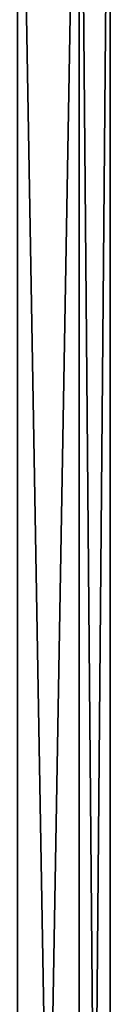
# Model space of a CAD drawing. Header units: metres. Extents: x -134 to 34, y -216 to -20.
# Tile 70 of 72: x 19.521 to 20.46, y -40.683 to -30.441. Entities that reach past the tile are written whole.
import ezdxf

# ---------------------------------------------------------------- set-up
doc = ezdxf.new("R2010")
doc.units = ezdxf.units.M
doc.layers.add('solid_ORA_A175_SW0003', color=7, linetype='CONTINUOUS')

msp = doc.modelspace()

# ---------------------------------------------------------------- linework, layer by layer
at = {"layer": 'solid_ORA_A175_SW0003'}
for points in [[(20.136301, -25.000002, -3.837575), (20.136887, -62, -3.83747), (19.496656, -62, -6.331001)], [(19.497082, -25.000002, -6.328957), (20.136301, -25.000002, -3.837575), (19.496656, -62, -6.331001)], [(19.497082, -25.000002, 6.336655), (19.496656, -62, 6.338696), (20.136887, -62, 3.845164)], [(20.136301, -25.000002, 3.845274), (19.497082, -25.000002, 6.336655), (20.136887, -62, 3.845164)], [(20.136301, -25.000002, -3.837575), (20.459265, -25.000002, -1.285315), (20.136887, -62, -3.83747)], [(20.136301, -25.000002, 3.845274), (20.136887, -62, 3.845164), (20.459547, -62, 1.291053)], [(20.459265, -25.000002, 1.293014), (20.136301, -25.000002, 3.845274), (20.459547, -62, 1.291053)], [(20.459265, -25.000002, -1.285315), (20.459547, -62, -1.283359), (20.136887, -62, -3.83747)], [(20.459265, -25.000002, 1.293014), (20.459547, -62, 1.291053), (20.459547, -62, -1.283359)], [(20.459265, -25.000002, -1.285315), (20.459265, -25.000002, 1.293014), (20.459547, -62, -1.283359)]]:
    msp.add_3dface(points, dxfattribs=at)

doc.saveas('drawing.dxf')
